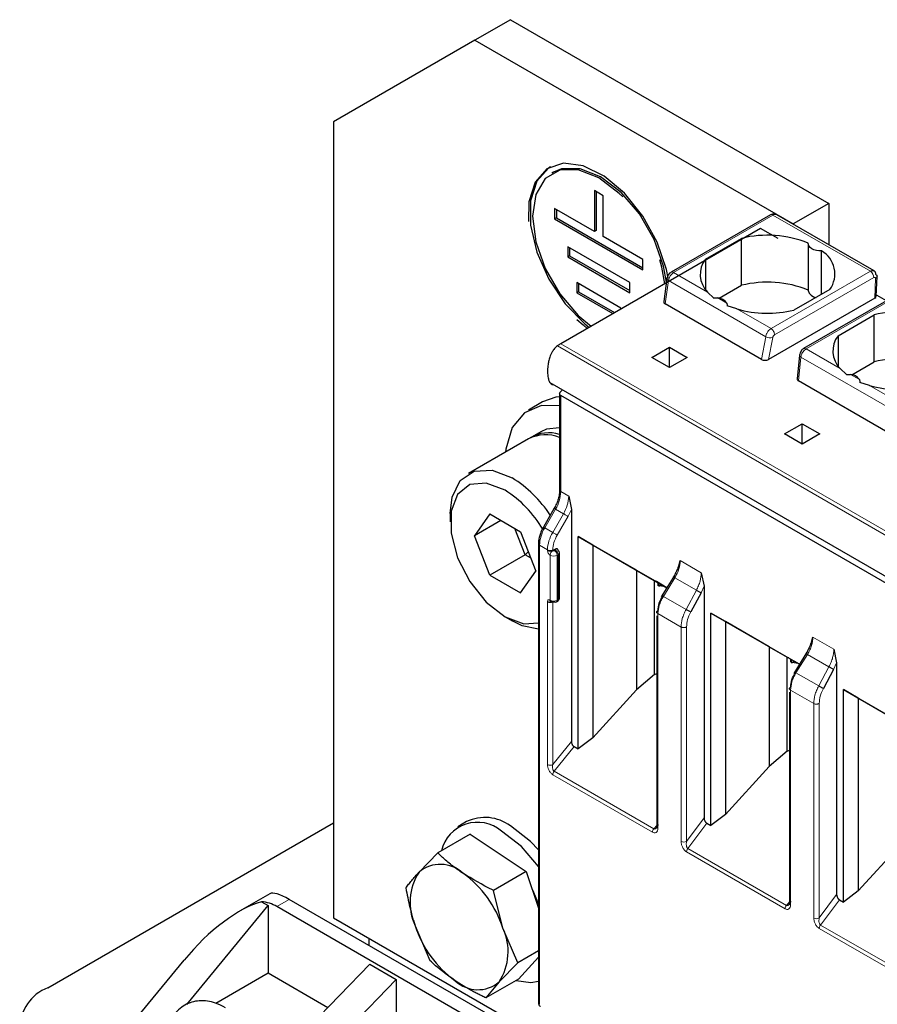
# Model space of a CAD drawing. Header units: millimetres. Extents: x 5 to 418, y 2 to 292.
# Tile 24 of 45: x 258 to 271, y 104 to 120. Entities that reach past the tile are written whole.
import ezdxf

# ---------------------------------------------------------------- set-up
doc = ezdxf.new("R2010")
doc.units = ezdxf.units.MM

msp = doc.modelspace()

# ---------------------------------------------------------------- linework, layer by layer
at = {"color": 7, "linetype": 'Continuous', "lineweight": 25}
for p, q in [((265.4037, 119.9097), (264.838, 119.5831)), ((265.4037, 119.9097), (270.4949, 116.9706)), ((264.838, 119.5831), (262.5753, 118.2765)), ((264.838, 119.5831), (269.9292, 116.6441)), ((262.5753, 118.2765), (262.5753, 105.5384)), ((266.0962, 117.4692), (266.068, 117.4529)), ((266.7472, 117.1745), (266.7472, 116.5213)), ((266.8886, 117.0929), (266.7472, 117.1745)), ((266.7755, 117.1582), (266.7755, 116.5376)), ((266.8886, 116.4396), (266.8886, 117.0929)), ((270.4949, 116.9706), (269.9292, 116.6441)), ((270.4949, 116.9706), (270.4949, 116.3093)), ((266.7472, 116.5213), (266.1108, 116.8887)), ((266.1108, 116.8887), (266.1108, 116.7254)), ((266.1391, 116.7417), (266.1108, 116.7254)), ((266.1391, 116.8723), (266.1391, 116.7417)), ((266.1391, 116.7417), (267.525, 115.9416)), ((269.5639, 116.787), (267.9746, 115.8695)), ((271.2223, 115.8893), (269.6639, 116.789)), ((266.1108, 116.7254), (267.525, 115.9089)), ((269.9292, 116.6441), (269.9292, 116.6358)), ((269.4059, 116.5707), (266.2098, 114.7256)), ((266.7755, 116.5376), (266.7472, 116.5213)), ((267.525, 116.0723), (266.8886, 116.4396)), ((269.6888, 116.4074), (269.4059, 116.5707)), ((267.3129, 115.7048), (266.3229, 116.2763)), ((266.3229, 116.2763), (266.3229, 116.113)), ((268.5235, 116.0777), (269.1004, 116.4107)), ((269.1004, 115.6595), (269.1004, 116.4107)), ((270.1676, 116.3258), (270.1676, 115.5746)), ((266.3512, 116.1293), (266.3229, 116.113)), ((266.3229, 116.113), (267.3129, 115.5415)), ((266.3512, 116.2599), (266.3512, 116.1293)), ((266.3512, 116.1293), (267.3129, 115.5741)), ((270.3822, 115.5179), (270.3822, 116.2107)), ((267.525, 115.9089), (267.525, 116.0723)), ((268.5235, 116.0777), (268.5235, 115.5943)), ((271.2536, 115.4836), (271.2685, 115.8024)), ((267.1715, 115.2965), (266.4643, 115.7047)), ((266.4643, 115.7047), (266.4643, 115.5414)), ((266.4926, 115.6884), (266.4926, 115.5577)), ((267.3129, 115.5415), (267.3129, 115.7048)), ((267.9075, 115.7683), (267.8556, 115.3986)), ((268.7437, 115.4536), (269.1004, 115.6595)), ((266.4926, 115.5577), (266.4643, 115.5414)), ((266.4643, 115.5414), (267.0436, 115.207)), ((266.4926, 115.5577), (267.0719, 115.2233)), ((268.6558, 115.4552), (268.5575, 115.5522)), ((270.5146, 115.5943), (269.9377, 115.2613)), ((271.6336, 115.535), (270.0938, 114.6461)), ((271.4168, 115.4098), (271.2302, 115.5176)), ((269.4195, 114.4729), (267.8786, 115.3624)), ((269.0274, 115.2809), (268.87, 115.3316)), ((271.2302, 115.4522), (269.5346, 114.4733)), ((267.1715, 115.2808), (267.1715, 115.2965)), ((270.6448, 114.8531), (271.2217, 115.1861)), ((271.2217, 114.4349), (271.2217, 115.1861)), ((270.6448, 114.8531), (270.6448, 114.3697)), ((267.6664, 114.5052), (267.9493, 114.6685)), ((267.9493, 114.6685), (268.2321, 114.5052)), ((267.9493, 114.3419), (267.9493, 114.6685)), ((270.0276, 114.5407), (269.9914, 114.1647)), ((267.9493, 114.3419), (267.6664, 114.5052)), ((268.2321, 114.5052), (267.9493, 114.3419)), ((270.865, 114.229), (271.2217, 114.4349)), ((270.7772, 114.2306), (270.6788, 114.3275)), ((266.0374, 114.1031), (272.4013, 110.4293)), ((271.5408, 113.2483), (270.0146, 114.1293)), ((271.1487, 114.0563), (270.9913, 114.107)), ((266.1922, 113.9372), (266.1922, 112.3823)), ((266.2098, 113.9607), (266.237, 113.9879)), ((265.918, 113.7933), (265.6917, 113.6627)), ((272.4889, 110.2691), (266.2098, 113.8939)), ((269.7877, 113.2806), (270.0706, 113.4439)), ((270.0706, 113.4439), (270.3534, 113.2806)), ((270.0706, 113.1173), (270.0706, 113.4439)), ((265.8917, 113.3163), (265.7503, 113.2346)), ((270.0706, 113.1173), (269.7877, 113.2806)), ((270.3534, 113.2806), (270.0706, 113.1173)), ((265.6937, 113.202), (264.732, 112.6468)), ((266.3371, 112.2843), (266.3795, 112.0743)), ((266.105, 112.0917), (265.9313, 111.7908)), ((266.1051, 112.0916), (266.105, 112.0917)), ((266.3795, 112.0743), (266.3795, 108.3603)), ((264.442, 112.0059), (264.442, 111.8752)), ((265.0739, 112.0004), (264.8289, 111.6519)), ((265.2533, 111.8968), (264.8289, 111.6519)), ((265.0739, 112.0004), (265.5638, 111.7176)), ((265.6396, 111.3471), (265.4762, 111.7681)), ((265.5638, 111.7176), (265.8087, 111.0862)), ((265.9314, 111.7907), (265.9313, 111.7908)), ((265.0739, 111.0205), (264.8289, 111.6519)), ((266.4892, 111.6398), (267.9066, 110.8216)), ((266.4892, 108.2403), (266.4892, 111.6398)), ((266.7246, 111.504), (266.4892, 111.6398)), ((265.6396, 111.3471), (265.6885, 111.3961)), ((265.8528, 111.5238), (265.8528, 104.1796)), ((266.1249, 111.4387), (266.0825, 111.4142)), ((267.4228, 111.1008), (266.7246, 111.504)), ((266.7246, 111.504), (266.7246, 108.4187)), ((265.6396, 111.3471), (265.0739, 111.0205)), ((265.7271, 111.2965), (265.6396, 111.3471)), ((266.1908, 110.6629), (266.1908, 111.3815)), ((268.093, 111.1507), (268.1212, 111.2542)), ((265.5638, 110.7377), (265.8087, 111.0862)), ((267.4228, 111.1008), (267.7097, 110.9351)), ((267.4228, 111.1008), (267.4228, 109.185)), ((265.0739, 111.0205), (265.5638, 110.7377)), ((267.7097, 110.9351), (267.7692, 110.9008)), ((267.7097, 109.4315), (267.7097, 110.9351)), ((267.7181, 110.9302), (267.7692, 110.9008)), ((267.9065, 110.8215), (267.7386, 110.9184)), ((267.9755, 110.9331), (267.8144, 110.6724)), ((268.0263, 111.0152), (267.9755, 110.9331)), ((268.4561, 111.061), (268.5008, 110.8453)), ((267.7692, 110.8519), (267.7692, 110.9008)), ((267.7725, 110.8988), (267.7725, 110.8538)), ((267.7759, 110.8483), (267.7873, 110.8492)), ((267.7873, 110.8492), (267.8229, 110.8698)), ((267.883, 110.835), (267.7873, 110.8492)), ((268.5008, 110.8453), (268.5008, 107.1371)), ((266.1408, 110.5947), (266.1549, 110.6028)), ((268.4528, 110.7389), (268.2882, 110.4327)), ((265.3187, 110.3566), (265.4318, 110.2913)), ((267.7465, 110.3734), (267.7465, 106.9973)), ((268.6106, 110.4152), (270.0279, 109.597)), ((268.6106, 107.0157), (268.6106, 110.4152)), ((268.8459, 110.2793), (268.6106, 110.4152)), ((269.5441, 109.8762), (268.8459, 110.2793)), ((268.8459, 110.2793), (268.8459, 107.1941)), ((270.2143, 109.926), (270.2426, 110.0296)), ((269.5441, 109.8762), (269.831, 109.7105)), ((269.5441, 109.8762), (269.5441, 107.9604)), ((270.5774, 109.8364), (270.6221, 109.6207)), ((269.831, 109.7105), (269.8905, 109.6761)), ((269.831, 108.2069), (269.831, 109.7105)), ((269.8395, 109.7056), (269.8905, 109.6761)), ((270.0278, 109.5969), (269.8599, 109.6938)), ((269.8905, 109.6273), (269.8905, 109.6761)), ((269.8938, 109.6742), (269.8938, 109.6292)), ((270.0968, 109.7084), (269.9357, 109.4478)), ((270.1477, 109.7906), (270.0968, 109.7084)), ((269.8973, 109.6237), (269.9086, 109.6246)), ((269.9086, 109.6246), (269.9442, 109.6452)), ((270.0043, 109.6104), (269.9086, 109.6246)), ((270.5742, 109.5142), (270.4095, 109.2081)), ((270.6221, 109.6207), (270.6221, 105.9125)), ((267.7097, 109.4315), (267.4228, 109.185)), ((267.7097, 109.4315), (267.7465, 109.4479)), ((266.7246, 108.4187), (267.4228, 109.185)), ((270.7319, 109.1906), (272.1572, 108.3678)), ((270.7319, 105.7911), (270.7319, 109.1906)), ((270.9672, 109.0547), (270.7319, 109.1906)), ((269.8678, 109.1488), (269.8678, 105.7727)), ((271.6654, 108.6515), (270.9672, 109.0547)), ((270.9672, 109.0547), (270.9672, 105.9695)), ((266.7246, 108.4187), (266.4892, 108.2403)), ((266.4219, 108.2792), (266.4892, 108.2403)), ((269.831, 108.2069), (269.5441, 107.9604)), ((269.831, 108.2069), (269.8678, 108.2233)), ((268.8459, 107.1941), (269.5441, 107.9604)), ((268.8459, 107.1941), (268.6106, 107.0157)), ((258.0073, 104.4197), (262.5753, 107.0567)), ((264.7037, 107.0778), (264.5623, 106.9961)), ((268.5444, 107.0539), (268.6106, 107.0157)), ((264.7632, 106.8776), (264.2413, 106.5764)), ((264.7632, 106.8776), (265.6585, 106.2785)), ((270.9672, 105.9695), (271.6654, 106.7358)), ((263.9428, 106.271), (264.2413, 106.5764)), ((265.6585, 106.2785), (265.1366, 105.9772)), ((265.6585, 106.2785), (265.8528, 105.6949)), ((261.5574, 105.9233), (261.0735, 105.644)), ((265.2858, 105.3722), (265.1366, 105.9772)), ((270.9672, 105.9695), (270.7319, 105.7911)), ((260.2291, 104.1516), (261.5287, 105.7343)), ((261.4236, 105.795), (261.5287, 105.7343)), ((261.5287, 105.7343), (261.5287, 104.6564)), ((268.7587, 101.6258), (261.6702, 105.718)), ((268.7065, 101.8846), (261.8682, 105.8322)), ((270.6657, 105.8293), (270.7319, 105.7911)), ((262.5753, 105.5384), (268.6804, 102.014)), ((263.8811, 105.4113), (264.1178, 104.8569)), ((265.5225, 104.8179), (265.2858, 105.3722)), ((263.1409, 105.2119), (263.1409, 105.0975)), ((265.8528, 105.0085), (265.5225, 104.8179)), ((259.4216, 103.9298), (260.1865, 104.8614)), ((263.1551, 104.7954), (261.8937, 103.4983)), ((263.1551, 104.7954), (263.5794, 104.5505)), ((265.5225, 104.8179), (265.2241, 104.5125)), ((265.535, 104.559), (265.8528, 104.9084)), ((260.6917, 104.1732), (261.5287, 104.6564)), ((261.5287, 104.6564), (262.4838, 104.1051)), ((263.5794, 104.5505), (262.3179, 103.2534)), ((263.5794, 104.5505), (263.5794, 103.4726)), ((265.535, 104.559), (265.0131, 104.2578)), ((265.2241, 104.5125), (265.0131, 104.2578))]:
    msp.add_line(p, q, dxfattribs=at)
at = {"color": 7, "linetype": 'Continuous', "lineweight": 18}
for p, q in [((269.6039, 116.783), (268.0146, 115.8655)), ((269.6039, 116.783), (271.1616, 115.8838)), ((268.5575, 115.5522), (268.0146, 115.8655)), ((271.1616, 115.8838), (269.5723, 114.9663)), ((267.8786, 115.3624), (267.931, 115.7363)), ((269.4875, 114.8378), (267.931, 115.7363)), ((271.2181, 115.7824), (269.6288, 114.8649)), ((271.2302, 115.4522), (271.2449, 115.7669)), ((270.1338, 114.6421), (271.7231, 115.5596)), ((268.8641, 115.3751), (268.7207, 115.4579)), ((269.5723, 114.9663), (269.0274, 115.2809)), ((266.2098, 114.7256), (272.5737, 111.0518)), ((269.4195, 114.4729), (269.4875, 114.8378)), ((269.5346, 114.4733), (269.5997, 114.8226)), ((272.5198, 111.0163), (266.1558, 114.6902)), ((270.6788, 114.3275), (270.1338, 114.6421)), ((270.0146, 114.1293), (270.0515, 114.5122)), ((271.6088, 113.6132), (270.0515, 114.5122)), ((270.9854, 114.1505), (270.842, 114.2333)), ((271.6936, 113.7417), (271.1487, 114.0563)), ((266.2098, 112.3578), (266.2098, 113.8939)), ((266.2098, 112.3578), (266.3371, 112.2843)), ((265.9532, 111.7781), (266.1269, 112.079)), ((266.2542, 112.0055), (266.1269, 112.079)), ((266.3267, 111.9637), (266.3795, 112.0743)), ((266.0805, 111.7046), (266.2542, 112.0055)), ((266.1529, 111.6628), (266.3267, 111.9637)), ((266.0805, 111.7046), (265.9532, 111.7781)), ((265.8704, 104.1551), (265.8704, 111.4993)), ((265.9977, 111.4259), (265.8704, 111.4993)), ((265.9977, 111.4142), (265.9977, 111.4259)), ((266.0825, 111.4142), (266.0825, 111.4259)), ((266.1249, 111.4223), (266.1108, 111.4142)), ((266.0401, 110.6221), (266.0401, 111.3407)), ((266.1674, 111.3488), (266.1532, 111.3407)), ((266.1532, 110.6221), (266.1532, 111.3407)), ((266.1674, 110.6303), (266.1674, 111.3488)), ((268.1212, 111.2542), (268.4561, 111.061)), ((267.8506, 110.6828), (268.0334, 110.9784)), ((268.3783, 110.7794), (268.0334, 110.9784)), ((268.3783, 110.7794), (268.2136, 110.4732)), ((268.5008, 110.8453), (268.4528, 110.7389)), ((265.9977, 107.9908), (265.9977, 110.5976)), ((266.0825, 107.9908), (266.0825, 110.5976)), ((266.1532, 110.6221), (266.1674, 110.6303)), ((268.2136, 110.4732), (267.8506, 110.6828)), ((267.7641, 110.4061), (267.7641, 106.9741)), ((268.1345, 110.1923), (267.7641, 110.4061)), ((268.1345, 106.7602), (268.1345, 110.1923)), ((268.2215, 106.7615), (268.2215, 110.1936)), ((270.2426, 110.0296), (270.5774, 109.8364)), ((269.9719, 109.4582), (270.1547, 109.7538)), ((270.4996, 109.5548), (270.1547, 109.7538)), ((270.4996, 109.5548), (270.335, 109.2486)), ((270.6221, 109.6207), (270.5742, 109.5142)), ((270.335, 109.2486), (269.9719, 109.4582)), ((269.8854, 109.1815), (269.8854, 105.7494)), ((270.2558, 108.9677), (269.8854, 109.1815)), ((270.2558, 105.5356), (270.2558, 108.9677)), ((270.3428, 105.5369), (270.3428, 108.969)), ((266.0825, 107.9908), (266.3795, 108.3603)), ((266.4219, 108.2792), (266.1037, 107.8834)), ((267.6769, 106.9083), (266.0825, 107.8287)), ((267.6981, 106.963), (266.1037, 107.8834)), ((268.2215, 106.7615), (268.5008, 107.1371)), ((267.7465, 107.0188), (267.6981, 106.963)), ((268.2429, 106.6484), (268.5444, 107.0539)), ((269.7982, 105.6837), (268.2217, 106.5938)), ((269.8194, 105.7383), (268.2429, 106.6484)), ((270.3428, 105.5369), (270.6221, 105.9125)), ((261.8682, 105.8322), (261.6702, 105.718)), ((269.8678, 105.7942), (269.8194, 105.7383)), ((270.3642, 105.4238), (270.6657, 105.8293)), ((271.9586, 104.5034), (270.3642, 105.4238)), ((271.9374, 104.4488), (270.343, 105.3692))]:
    msp.add_line(p, q, dxfattribs=at)
at = {"color": 7, "linetype": 'Continuous', "lineweight": 25, "flags": 128}
for points in [[(267.9264, 115.775), (267.899, 115.9148), (267.7527, 116.3502), (267.5233, 116.7681), (267.2312, 117.1314), (266.9024, 117.4078), (266.5661, 117.5729), (266.2522, 117.6118), (265.9885, 117.5212), (265.7986, 117.3091), (265.6992, 116.9944), (265.6917, 116.6794)], [(266.0462, 117.5558), (266.0168, 117.5376), (265.8269, 117.3255), (265.7274, 117.0107), (265.7274, 116.6213), (265.8269, 116.1918), (266.0168, 115.7603), (266.2805, 115.3653), (266.5944, 115.0418), (266.6626, 114.987)], [(267.2003, 117.0756), (267.1457, 117.1295), (266.8179, 117.3787), (266.4901, 117.5079), (266.1945, 117.5046), (265.9598, 117.3691), (265.8092, 117.1147), (265.7572, 116.7661), (265.8092, 116.3577), (265.9598, 115.9293), (266.1945, 115.5229), (266.4901, 115.1782), (266.6969, 115.0068)], [(267.8992, 115.709), (267.8549, 115.9663), (267.7043, 116.3947), (267.4696, 116.8012), (267.1739, 117.1458), (266.8462, 117.395), (266.5184, 117.5242), (266.2227, 117.521), (266.0962, 117.4692)], [(270.3822, 116.2107), (270.3394, 116.2115), (270.2979, 116.2176), (270.2595, 116.2287), (270.2262, 116.2442), (270.1993, 116.2635), (270.1801, 116.2856), (270.1696, 116.3096), (270.1681, 116.3343)], [(267.8717, 115.685), (267.8266, 115.95), (267.7946, 116.0678)], [(266.4673, 115.114), (266.5661, 115.0255), (266.6343, 114.9707)], [(266.1922, 113.8756), (266.1298, 113.8681), (265.918, 113.7933)], [(266.1922, 113.7299), (265.9035, 113.7375), (265.6297, 113.6216), (265.4339, 113.3828), (265.3318, 113.0403), (265.326, 112.9897)], [(266.1922, 113.3804), (265.9836, 113.3569), (265.8917, 113.3163)], [(264.442, 112.0059), (264.4723, 112.269), (264.6032, 112.538), (264.8239, 112.6875), (265.1105, 112.7011), (265.432, 112.5775)], [(265.3188, 112.3816), (265.0189, 112.4936), (264.7552, 112.47), (264.5595, 112.3137), (264.4553, 112.0434), (264.4553, 111.6917), (264.5595, 111.3012), (264.7552, 110.9188), (265.0189, 110.5907), (265.3188, 110.3565), (265.6187, 110.2445), (265.8528, 110.2577)], [(265.8528, 110.1567), (265.5949, 110.2127), (265.4318, 110.2913)], [(265.8528, 106.6248), (265.7251, 106.761), (265.4037, 107.0085)], [(265.8528, 106.3602), (265.5837, 106.6793), (265.2623, 106.9268)], [(265.7499, 105.9993), (265.7573, 105.9852), (265.8528, 105.7579)], [(265.4976, 104.5374), (265.7334, 104.5063), (265.8528, 104.5253)]]:
    msp.add_lwpolyline(points, dxfattribs=at)
at = {"color": 7, "linetype": 'Continuous', "lineweight": 18, "flags": 128}
for points in [[(267.931, 115.7363), (267.9211, 115.7431), (267.9136, 115.7504), (267.909, 115.758), (267.9073, 115.7655), (267.9075, 115.7683)], [(270.0515, 114.5122), (270.0414, 114.5183), (270.0338, 114.525), (270.0292, 114.532), (270.0275, 114.539), (270.0276, 114.5407)], [(266.1269, 112.079), (266.1192, 112.0835), (266.113, 112.0871), (266.1084, 112.0897), (266.1057, 112.0913), (266.1051, 112.0916)], [(266.3267, 111.9637), (266.32, 111.9676), (266.3119, 111.9722), (266.3028, 111.9775), (266.293, 111.9831), (266.2829, 111.989), (266.2727, 111.9948), (266.2631, 112.0004), (266.2542, 112.0055)], [(265.9532, 111.7781), (265.9455, 111.7826), (265.9393, 111.7862), (265.9347, 111.7888), (265.932, 111.7904), (265.9314, 111.7907)], [(266.1529, 111.6628), (266.1463, 111.6667), (266.1382, 111.6713), (266.1291, 111.6766), (266.1193, 111.6822), (266.1091, 111.6881), (266.099, 111.6939), (266.0894, 111.6995), (266.0805, 111.7046)]]:
    msp.add_lwpolyline(points, dxfattribs=at)
at = {"color": 7, "linetype": 'Continuous', "lineweight": 18}
for centre, radius, start, end in [((269.5805, 116.7503), 0.0402, 54.38242, 114.30712), ((269.6391, 116.734), 0.0604, 65.69291, 125.61755), ((268.1166, 115.708), 0.1877, 122.90677, 171.3096), ((267.9912, 115.8328), 0.0402, 54.38345, 114.29536), ((271.0962, 115.7809), 0.1219, 0.70805, 57.55955), ((269.5606, 114.9555), 0.1385, 238.15457, 286.40197), ((270.1104, 114.6097), 0.04, 54.19497, 114.53671), ((265.633, 112.3775), 0.5771, 328.85627, 358.0435), ((266.2222, 112.3853), 0.0302, 185.6948, 245.62534), ((265.7603, 112.304), 0.5771, 328.85627, 358.0435), ((266.4472, 111.4796), 0.5771, 148.85627, 178.0435), ((266.5744, 111.4062), 0.5771, 148.85627, 178.0435), ((265.8815, 111.5258), 0.0287, 183.86413, 247.28041), ((266.0401, 111.5077), 0.0922, 242.60967, 297.39033), ((266.0401, 111.4961), 0.0922, 242.60967, 297.39033), ((266.1322, 111.3365), 0.0922, 122.60548, 177.39452), ((266.0611, 111.3365), 0.0922, 2.60548, 57.39452), ((266.0752, 111.3447), 0.0922, 2.60548, 57.39452), ((266.0967, 111.4499), 0.123, 242.60967, 297.39033), ((266.1508, 111.3855), 0.0402, 294.37466, 354.3052), ((266.0967, 110.7313), 0.123, 242.60967, 297.39033), ((266.1232, 110.6192), 0.0302, 305.69804, 5.62038), ((266.1373, 110.6273), 0.0302, 305.69804, 5.62038), ((266.1508, 110.6669), 0.0402, 294.37466, 354.3052), ((266.0401, 108.0727), 0.0922, 242.60967, 297.39033), ((266.1745, 107.8244), 0.0921, 140.22722, 177.36069), ((267.7689, 106.904), 0.0921, 140.22793, 177.36071), ((268.1768, 106.8413), 0.0914, 242.44456, 299.28757), ((269.8902, 105.6794), 0.0921, 140.22793, 177.36071), ((270.2981, 105.6166), 0.0914, 242.44456, 299.28757), ((265.8828, 104.1826), 0.0302, 185.6948, 245.62534)]:
    msp.add_arc(centre, radius, start, end, dxfattribs=at)
at = {"color": 7, "linetype": 'Continuous', "lineweight": 25}
for centre, radius, start, end in [((269.5155, 114.7126), 1.7481, 68.0778, 103.73614), ((270.1676, 115.8422), 0.4265, 324.4624, 59.77495), ((268.8397, 115.8343), 0.399, 142.40742, 224.98875), ((269.5155, 113.9614), 1.7481, 68.0778, 103.73614), ((270.3018, 115.6045), 0.1375, 192.53364, 266.9131), ((268.7112, 115.2758), 0.1824, 33.00765, 86.99773), ((269.5201, 117.0128), 1.8007, 254.1203, 283.4118), ((271.6368, 113.488), 1.7481, 68.0778, 103.73614), ((270.961, 114.6096), 0.399, 142.40742, 224.98875), ((266.5019, 114.2218), 0.5824, 120.10178, 126.45929), ((271.6368, 112.7368), 1.7481, 68.0778, 103.73614), ((270.8325, 114.0512), 0.1824, 33.00765, 86.99773), ((271.6414, 115.7882), 1.8007, 254.1203, 283.4118), ((266.0214, 112.7228), 0.5778, 72.80389, 121.14108), ((265.9683, 112.6648), 0.6033, 68.2173, 117.07822), ((264.3577, 110.8659), 2.0208, 33.54393, 57.88623), ((264.3371, 110.8319), 1.8345, 30.29143, 57.64571), ((266.1508, 111.3775), 0.0402, 5.6948, 65.62534), ((266.0967, 110.6249), 0.0307, 242.60967, 297.39033), ((266.1284, 110.6222), 0.0302, 234.38183, 294.31395), ((264.9971, 106.4717), 0.6733, 52.85721, 115.83233), ((264.8786, 106.4734), 0.594, 49.76745, 166.63437), ((264.283, 105.8664), 0.5286, 46.75457, 130.05883), ((264.695, 105.7849), 0.8955, 147.12548, 204.65793), ((263.6229, 104.8336), 1.748, 17.94628, 54.20685), ((261.3962, 105.2741), 0.5216, 58.31429, 86.99155), ((265.544, 105.9499), 1.748, 197.94628, 234.20685), ((264.4719, 104.9986), 0.8955, 327.12548, 24.65793), ((264.8839, 104.9171), 0.5286, 226.75457, 310.05883), ((258.2552, 103.7666), 0.6986, 110.78342, 249.21658)]:
    msp.add_arc(centre, radius, start, end, dxfattribs=at)
for centre, major_axis, ratio, start_param, end_param in [((271.1736, 115.4849), (0.0801, -0.0001), 0.5772866, 5.4991583, 6.2569738), ((267.936, 115.3956), (0.0806, 0.0011), 0.5771525, 3.0530223, 3.9116887), ((269.4774, 114.5057), (0.081, 0.001), 0.5719558, 3.9087639, 5.4886484), ((270.0715, 114.1628), (0.0803, 0.001), 0.582443, 3.0783559, 3.9173457), ((262.1728, 105.3549), (0.6282, -0.5581), 0.2415771, 2.276173, 3.0614899), ((260.7522, 104.5348), (1.0613, 1.2125), 0.398878, 0.5298398, 1.6496093)]:
    msp.add_ellipse(centre, major_axis=major_axis, ratio=ratio, start_param=start_param, end_param=end_param, dxfattribs=at)
for points, knots in [([(269.6637, 116.7886), (269.6631, 116.7891), (269.6534, 116.7972), (269.6291, 116.802), (269.5948, 116.8016), (269.5745, 116.792), (269.5639, 116.787)], [0, 0, 0, 0, 0.0217639, 0.3620202, 0.6655137, 1, 1, 1, 1]), ([(267.9746, 115.8695), (267.9667, 115.8641), (267.9505, 115.853), (267.9294, 115.8265), (267.9136, 115.7967), (267.9095, 115.7775), (267.9075, 115.7683)], [0, 0, 0, 0, 0.2464303, 0.5057059, 0.7619928, 1, 1, 1, 1]), ([(271.1616, 115.8838), (271.1704, 115.888), (271.1895, 115.897), (271.2116, 115.8955), (271.2272, 115.8869), (271.237, 115.875), (271.2439, 115.8581), (271.2446, 115.8433), (271.245, 115.8356)], [0, 0, 0, 0, 0.1981077, 0.430327, 0.5598424, 0.6979637, 0.8446851, 1, 1, 1, 1]), ([(268.6558, 115.4552), (268.6657, 115.4572), (268.6873, 115.4615), (268.709, 115.4592), (268.7207, 115.4579)], [0, 0, 0, 0, 0.45792843, 1, 1, 1, 1]), ([(268.8641, 115.3751), (268.8666, 115.3682), (268.8711, 115.3554), (268.8703, 115.3391), (268.87, 115.3316)], [0, 0, 0, 0, 0.5420716, 1, 1, 1, 1]), ([(266.1558, 114.6902), (266.1403, 114.6769), (266.1093, 114.6503), (266.0663, 114.5867), (266.0347, 114.5152), (266.015, 114.4409), (266.0016, 114.3607), (265.9969, 114.271), (266.0041, 114.1867), (266.023, 114.1204), (266.0518, 114.084), (266.0778, 114.0687), (266.092, 114.0712), (266.0924, 114.0713)], [0, 0, 0, 0, 0.0786697, 0.1572124, 0.2647473, 0.353241, 0.4439769, 0.583523, 0.7272114, 0.8260004, 0.9254108, 0.997715, 1, 1, 1, 1]), ([(270.0938, 114.6461), (270.0865, 114.6412), (270.0711, 114.6308), (270.0511, 114.607), (270.034, 114.5759), (270.0298, 114.5529), (270.0276, 114.5407)], [0, 0, 0, 0, 0.212721, 0.4476351, 0.7083923, 1, 1, 1, 1]), ([(270.7772, 114.2306), (270.787, 114.2326), (270.8086, 114.2369), (270.8303, 114.2346), (270.842, 114.2333)], [0, 0, 0, 0, 0.4579284, 1, 1, 1, 1]), ([(270.9854, 114.1505), (270.9879, 114.1436), (270.9925, 114.1308), (270.9917, 114.1144), (270.9913, 114.107)], [0, 0, 0, 0, 0.5420716, 1, 1, 1, 1]), ([(266.2098, 113.8939), (266.2072, 113.8956), (266.202, 113.8991), (266.1965, 113.9063), (266.1929, 113.9146), (266.1916, 113.9259), (266.1942, 113.9383), (266.2008, 113.9507), (266.2066, 113.9573), (266.2098, 113.9607)], [0, 0, 0, 0, 0.11811596, 0.23984082, 0.36570747, 0.496198, 0.70721249, 0.8434553, 1, 1, 1, 1]), ([(266.1922, 112.3824), (266.1911, 112.3596), (266.1889, 112.3141), (266.1712, 112.2399), (266.1442, 112.1645), (266.1182, 112.1159), (266.1051, 112.0916)], [0, 0, 0, 0, 0.2490753, 0.4987582, 0.7490621, 1, 1, 1, 1]), ([(265.9314, 111.7907), (265.9197, 111.7688), (265.8963, 111.7249), (265.8719, 111.656), (265.8558, 111.5876), (265.8538, 111.5451), (265.8528, 111.5239)], [0, 0, 0, 0, 0.2489648, 0.4986294, 0.7489794, 1, 1, 1, 1]), ([(266.1674, 111.4142), (266.1668, 111.4203), (266.1656, 111.4325), (266.1556, 111.4427), (266.1417, 111.4464), (266.1305, 111.4413), (266.1249, 111.4387)], [0, 0, 0, 0, 0.2491269, 0.4998627, 0.7491349, 1, 1, 1, 1]), ([(268.0836, 111.1527), (268.0825, 111.148), (268.0758, 111.1192), (268.0529, 111.0642), (268.0259, 111.0166), (268.0124, 110.9927)], [0, 0, 0, 0, 0.0885284, 0.5428801, 1, 1, 1, 1]), ([(267.7386, 110.9184), (267.7352, 110.9204), (267.7286, 110.9242), (267.7218, 110.9281), (267.718, 110.9303), (267.7181, 110.9303), (267.7181, 110.9302)], [0, 0, 0, 0, 0.2585769, 0.4994275, 0.7405801, 1, 1, 1, 1]), ([(266.0825, 110.5976), (266.0798, 110.5963), (266.0743, 110.5936), (266.0655, 110.5921), (266.0574, 110.5925), (266.0542, 110.5939), (266.0525, 110.5947)], [0, 0, 0, 0, 0.231551, 0.4771269, 0.7340944, 1, 1, 1, 1]), ([(266.1549, 110.6028), (266.1597, 110.606), (266.1696, 110.6127), (266.1812, 110.6275), (266.1893, 110.6446), (266.1903, 110.6568), (266.1908, 110.6629)], [0, 0, 0, 0, 0.2304036, 0.4782358, 0.7374616, 1, 1, 1, 1]), ([(267.7663, 110.4564), (267.7698, 110.495), (267.7768, 110.5721), (267.8192, 110.6515), (267.8404, 110.6912)], [0, 0, 0, 0, 0.5004549, 1, 1, 1, 1]), ([(270.2049, 109.9281), (270.2038, 109.9234), (270.1971, 109.8946), (270.1742, 109.8396), (270.1472, 109.792), (270.1337, 109.7681)], [0, 0, 0, 0, 0.0885284, 0.5428801, 1, 1, 1, 1]), ([(269.8599, 109.6938), (269.8565, 109.6958), (269.8499, 109.6996), (269.8431, 109.7035), (269.8393, 109.7057), (269.8394, 109.7056), (269.8395, 109.7056)], [0, 0, 0, 0, 0.2585769, 0.4994275, 0.7405801, 1, 1, 1, 1]), ([(269.8877, 109.2318), (269.8911, 109.2704), (269.8981, 109.3475), (269.9406, 109.4269), (269.9618, 109.4666)], [0, 0, 0, 0, 0.5004549, 1, 1, 1, 1]), ([(266.3795, 108.3603), (266.38, 108.3529), (266.3811, 108.3381), (266.3891, 108.3179), (266.3974, 108.303), (266.4048, 108.2931), (266.4131, 108.2849), (266.4189, 108.2811), (266.4219, 108.2792)], [0, 0, 0, 0, 0.2549728, 0.5077881, 0.6363019, 0.7568034, 0.8757908, 1, 1, 1, 1]), ([(268.5008, 107.1371), (268.5014, 107.1296), (268.5025, 107.1144), (268.5107, 107.0937), (268.5193, 107.0784), (268.5269, 107.0682), (268.5354, 107.0597), (268.5414, 107.0559), (268.5444, 107.0539)], [0, 0, 0, 0, 0.253897, 0.5076425, 0.636782, 0.7575394, 0.876362, 1, 1, 1, 1]), ([(267.7663, 107.0243), (267.7617, 107.0111), (267.7543, 106.99), (267.7377, 106.9713), (267.7257, 106.9632), (267.716, 106.96), (267.7067, 106.9596), (267.7009, 106.9619), (267.6981, 106.963)], [0, 0, 0, 0, 0.3663059, 0.5882697, 0.7084095, 0.8155914, 0.9118546, 1, 1, 1, 1]), ([(264.6452, 106.2515), (264.6173, 106.2706), (264.5615, 106.3087), (264.482, 106.3684), (264.4055, 106.4297), (264.3407, 106.4853), (264.2862, 106.5343), (264.2563, 106.5623), (264.2413, 106.5764)], [0, 0, 0, 0, 0.1878644, 0.3760153, 0.5649477, 0.7541009, 0.8770306, 1, 1, 1, 1]), ([(263.7319, 106.0163), (263.7391, 106.0259), (263.7608, 106.0548), (263.8, 106.105), (263.8523, 106.1684), (263.9006, 106.2242), (263.9322, 106.2593), (263.9428, 106.271)], [0, 0, 0, 0, 0.12443525, 0.373609, 0.6235455, 0.8743097, 1, 1, 1, 1]), ([(265.1366, 105.9772), (265.1312, 105.9798), (264.9569, 106.063), (264.7986, 106.1587), (264.6452, 106.2515)], [0, 0, 0, 0, 0.0310695, 1, 1, 1, 1]), ([(263.7319, 106.0163), (263.7414, 105.9648), (263.7605, 105.8619), (263.7948, 105.7094), (263.8278, 105.5839), (263.8571, 105.4848), (263.8731, 105.4358), (263.8811, 105.4113)], [0, 0, 0, 0, 0.2491647, 0.4987808, 0.7489967, 0.8743105, 1, 1, 1, 1]), ([(270.6221, 105.9125), (270.6227, 105.9049), (270.6238, 105.8898), (270.6321, 105.8691), (270.6406, 105.8537), (270.6482, 105.8436), (270.6567, 105.8351), (270.6627, 105.8313), (270.6657, 105.8293)], [0, 0, 0, 0, 0.253897, 0.5076425, 0.636782, 0.7575394, 0.876362, 1, 1, 1, 1]), ([(269.8877, 105.7997), (269.883, 105.7865), (269.8756, 105.7654), (269.8591, 105.7467), (269.847, 105.7386), (269.8373, 105.7354), (269.828, 105.735), (269.8222, 105.7373), (269.8194, 105.7383)], [0, 0, 0, 0, 0.3663059, 0.58826968, 0.70840954, 0.81559137, 0.91185461, 1, 1, 1, 1]), ([(264.5217, 104.5321), (264.4134, 104.6107), (264.2697, 104.7149), (264.1478, 104.8289), (264.1178, 104.8569)], [0, 0, 0, 0, 0.75395418, 1, 1, 1, 1]), ([(265.0131, 104.2578), (265.0077, 104.2603), (264.9813, 104.273), (264.9341, 104.296), (264.8723, 104.3273), (264.8112, 104.3592), (264.7511, 104.392), (264.6919, 104.4257), (264.6339, 104.4602), (264.5769, 104.4956), (264.5401, 104.5199), (264.5217, 104.5321)], [0, 0, 0, 0, 0.03103037, 0.15159925, 0.27220504, 0.39293959, 0.51372592, 0.63511506, 0.75657189, 0.8782467, 1, 1, 1, 1]), ([(260.8496, 104.1011), (260.7966, 104.128), (260.6604, 104.1971), (260.4332, 104.2288), (260.186, 104.1585), (260.0049, 103.9845), (259.9157, 103.7709), (259.9068, 103.6197), (259.903, 103.5544)], [0, 0, 0, 0, 0.1240245, 0.3182472, 0.4966934, 0.6841912, 0.8636217, 1, 1, 1, 1]), ([(265.8528, 104.1796), (265.8532, 104.1739), (265.8541, 104.162), (265.8611, 104.1446), (265.8718, 104.129), (265.8819, 104.122), (265.8869, 104.1185)], [0, 0, 0, 0, 0.2304008, 0.4782323, 0.7374591, 1, 1, 1, 1])]:
    msp.add_open_spline(points, degree=3, knots=knots, dxfattribs=at)
for points in [[(271.245, 115.8356), (271.2515, 115.8304), (271.2646, 115.82), (271.2702, 115.8005), (271.2646, 115.7814), (271.2515, 115.7718), (271.2449, 115.767)], [(268.0233, 110.9868), (268.0213, 110.988), (268.0174, 110.9902), (268.0138, 110.9921), (268.0121, 110.9929), (268.0125, 110.9923), (268.015, 110.9905), (268.0194, 110.9875), (268.0255, 110.9835), (268.0308, 110.9801), (268.0334, 110.9784)], [(265.9977, 110.5976), (266.0039, 110.5948), (266.0162, 110.5891), (266.0401, 110.5867), (266.0639, 110.5891), (266.0763, 110.5948), (266.0825, 110.5976)], [(266.0825, 110.5976), (266.0769, 110.5952), (266.0658, 110.5902), (266.0518, 110.5934), (266.042, 110.604), (266.0407, 110.6161), (266.0401, 110.6221)], [(267.8506, 110.6828), (267.8479, 110.6845), (267.8426, 110.6879), (267.8365, 110.6919), (267.8321, 110.6949), (267.8297, 110.6967), (267.8293, 110.6972), (267.831, 110.6965), (267.8346, 110.6946), (267.8385, 110.6923), (267.8404, 110.6912)], [(267.7641, 110.4061), (267.7614, 110.4079), (267.756, 110.4114), (267.7504, 110.4177), (267.747, 110.4245), (267.7461, 110.4315), (267.7476, 110.4386), (267.7516, 110.4452), (267.7578, 110.4514), (267.7635, 110.4547), (267.7663, 110.4564)], [(270.1446, 109.7622), (270.1426, 109.7634), (270.1387, 109.7656), (270.1352, 109.7675), (270.1335, 109.7683), (270.1339, 109.7677), (270.1363, 109.7659), (270.1407, 109.7629), (270.1468, 109.7589), (270.1521, 109.7555), (270.1547, 109.7538)], [(269.9719, 109.4582), (269.9693, 109.4599), (269.964, 109.4633), (269.9579, 109.4673), (269.9535, 109.4703), (269.951, 109.4721), (269.9506, 109.4726), (269.9523, 109.4719), (269.9559, 109.47), (269.9598, 109.4677), (269.9618, 109.4666)], [(269.8854, 109.1815), (269.8827, 109.1833), (269.8773, 109.1868), (269.8717, 109.1931), (269.8683, 109.1999), (269.8674, 109.2069), (269.869, 109.2139), (269.873, 109.2206), (269.8791, 109.2267), (269.8848, 109.2301), (269.8877, 109.2318)], [(267.7641, 106.9741), (267.7614, 106.9758), (267.756, 106.9793), (267.7504, 106.9856), (267.747, 106.9924), (267.7461, 106.9995), (267.7476, 107.0065), (267.7516, 107.0131), (267.7578, 107.0193), (267.7635, 107.0226), (267.7663, 107.0243)], [(269.8854, 105.7494), (269.8827, 105.7512), (269.8773, 105.7547), (269.8717, 105.761), (269.8683, 105.7678), (269.8674, 105.7748), (269.869, 105.7819), (269.873, 105.7885), (269.8791, 105.7947), (269.8848, 105.798), (269.8877, 105.7997)]]:
    msp.add_open_spline(points, degree=3, dxfattribs=at)
at = {"color": 7, "linetype": 'Continuous', "lineweight": 18}
for points, knots in [([(271.2449, 115.7669), (271.2449, 115.7692), (271.2449, 115.7737), (271.2432, 115.7791), (271.2403, 115.7831), (271.2354, 115.7862), (271.2281, 115.7872), (271.2214, 115.784), (271.2181, 115.7824)], [0, 0, 0, 0, 0.1406725, 0.2752348, 0.4105381, 0.5533269, 0.7752917, 1, 1, 1, 1]), ([(269.4875, 114.8378), (269.489, 114.845), (269.4918, 114.8592), (269.5023, 114.8872), (269.5203, 114.9188), (269.5461, 114.9486), (269.5639, 114.9606), (269.5723, 114.9663)], [0, 0, 0, 0, 0.1472058, 0.2881607, 0.5502057, 0.7875079, 1, 1, 1, 1]), ([(269.6288, 114.8649), (269.6252, 114.8624), (269.6179, 114.8574), (269.609, 114.8457), (269.6025, 114.8337), (269.6006, 114.8263), (269.5997, 114.8226)], [0, 0, 0, 0, 0.2725398, 0.5480795, 0.7726163, 1, 1, 1, 1]), ([(270.0515, 114.5122), (270.0527, 114.5196), (270.0552, 114.5341), (270.0652, 114.5626), (270.0826, 114.5945), (270.1079, 114.6245), (270.1255, 114.6365), (270.1338, 114.6421)], [0, 0, 0, 0, 0.147993, 0.2895103, 0.5519987, 0.7888528, 1, 1, 1, 1]), ([(266.0401, 111.3407), (266.0345, 111.3446), (266.0233, 111.3524), (266.0095, 111.3719), (265.9993, 111.3938), (265.9982, 111.4074), (265.9977, 111.4142)], [0, 0, 0, 0, 0.2491266, 0.4998627, 0.7491353, 1, 1, 1, 1]), ([(266.1108, 111.4142), (266.1087, 111.4132), (266.1046, 111.4113), (266.0979, 111.4107), (266.0928, 111.4109), (266.0877, 111.4117), (266.0846, 111.4132), (266.0825, 111.4142)], [0, 0, 0, 0, 0.2491731, 0.4989908, 0.624116, 0.7460587, 1, 1, 1, 1]), ([(266.1249, 111.4387), (266.1266, 111.4375), (266.1299, 111.4351), (266.131, 111.4312), (266.1306, 111.4283), (266.1291, 111.4253), (266.1266, 111.4235), (266.1249, 111.4223)], [0, 0, 0, 0, 0.2491731, 0.4989908, 0.624116, 0.7460587, 1, 1, 1, 1]), ([(268.0334, 110.9784), (268.0469, 111.002), (268.0736, 111.0485), (268.1106, 111.1439), (268.117, 111.2105), (268.1212, 111.2542)], [0, 0, 0, 0, 0.26047606, 0.51432283, 1, 1, 1, 1]), ([(268.4561, 111.061), (268.4524, 111.017), (268.4468, 110.95), (268.4139, 110.8521), (268.3903, 110.8038), (268.3783, 110.7794)], [0, 0, 0, 0, 0.48523834, 0.73919428, 1, 1, 1, 1]), ([(265.9977, 110.5976), (265.9982, 110.6037), (265.9994, 110.616), (266.0094, 110.6262), (266.0233, 110.6299), (266.0345, 110.6247), (266.0401, 110.6221)], [0, 0, 0, 0, 0.2491265, 0.4998627, 0.7491353, 1, 1, 1, 1]), ([(267.8506, 110.6828), (267.8373, 110.6591), (267.811, 110.6122), (267.7745, 110.5165), (267.7682, 110.4498), (267.7641, 110.4061)], [0, 0, 0, 0, 0.2609473, 0.5149579, 1, 1, 1, 1]), ([(268.1345, 110.1923), (268.1383, 110.2362), (268.144, 110.3032), (268.1774, 110.4007), (268.2014, 110.4488), (268.2136, 110.4732)], [0, 0, 0, 0, 0.4851976, 0.7391696, 1, 1, 1, 1]), ([(268.2882, 110.4327), (268.2691, 110.3918), (268.2309, 110.3099), (268.2246, 110.2324), (268.2215, 110.1936)], [0, 0, 0, 0, 0.5002197, 1, 1, 1, 1]), ([(270.1547, 109.7538), (270.1682, 109.7774), (270.1949, 109.8239), (270.2319, 109.9193), (270.2383, 109.9859), (270.2426, 110.0296)], [0, 0, 0, 0, 0.26047606, 0.51432283, 1, 1, 1, 1]), ([(270.5774, 109.8364), (270.5737, 109.7924), (270.5681, 109.7254), (270.5352, 109.6275), (270.5116, 109.5792), (270.4996, 109.5548)], [0, 0, 0, 0, 0.4852402, 0.7391957, 1, 1, 1, 1]), ([(269.9719, 109.4582), (269.9586, 109.4344), (269.9323, 109.3876), (269.8958, 109.2918), (269.8895, 109.2252), (269.8854, 109.1815)], [0, 0, 0, 0, 0.2609473, 0.5149579, 1, 1, 1, 1]), ([(270.2558, 108.9677), (270.2596, 109.0116), (270.2653, 109.0786), (270.2987, 109.1761), (270.3228, 109.2242), (270.335, 109.2486)], [0, 0, 0, 0, 0.4851977, 0.7391696, 1, 1, 1, 1]), ([(270.4095, 109.2081), (270.3904, 109.1671), (270.3522, 109.0853), (270.3459, 109.0077), (270.3428, 108.969)], [0, 0, 0, 0, 0.5002197, 1, 1, 1, 1]), ([(266.0825, 107.8287), (266.0761, 107.8329), (266.0632, 107.8415), (266.0456, 107.8604), (266.0301, 107.882), (266.0144, 107.9113), (266.0003, 107.9497), (265.9986, 107.9769), (265.9977, 107.9908)], [0, 0, 0, 0, 0.1327547, 0.2692075, 0.3951168, 0.5277002, 0.7595413, 1, 1, 1, 1]), ([(266.1037, 107.8834), (266.1009, 107.8854), (266.095, 107.8897), (266.0878, 107.9007), (266.082, 107.9147), (266.0779, 107.9335), (266.0768, 107.96), (266.0804, 107.9793), (266.0825, 107.9908)], [0, 0, 0, 0, 0.1031143, 0.2156498, 0.3421468, 0.4858283, 0.6937694, 1, 1, 1, 1]), ([(267.7641, 106.9741), (267.7627, 106.9593), (267.7599, 106.9298), (267.7416, 106.9068), (267.7223, 106.8984), (267.7028, 106.8968), (267.6867, 106.9039), (267.6769, 106.9083)], [0, 0, 0, 0, 0.274135, 0.5479337, 0.6740621, 0.7993135, 1, 1, 1, 1]), ([(268.2217, 106.5938), (268.2153, 106.598), (268.2023, 106.6067), (268.1843, 106.6258), (268.1683, 106.648), (268.1515, 106.6792), (268.1374, 106.7188), (268.1354, 106.7468), (268.1345, 106.7602)], [0, 0, 0, 0, 0.1301456, 0.2646137, 0.3919831, 0.5265773, 0.7730368, 1, 1, 1, 1]), ([(268.2429, 106.6484), (268.2402, 106.6507), (268.2344, 106.6554), (268.2273, 106.667), (268.2216, 106.6818), (268.2175, 106.701), (268.2161, 106.7286), (268.2194, 106.7489), (268.2215, 106.7615)], [0, 0, 0, 0, 0.1003675, 0.2126608, 0.3407508, 0.4872618, 0.6792886, 1, 1, 1, 1]), ([(269.8854, 105.7494), (269.884, 105.7347), (269.8812, 105.7052), (269.863, 105.6822), (269.8436, 105.6738), (269.8241, 105.6722), (269.8081, 105.6793), (269.7982, 105.6837)], [0, 0, 0, 0, 0.2741365, 0.5479368, 0.674066, 0.7993181, 1, 1, 1, 1]), ([(270.343, 105.3692), (270.3366, 105.3734), (270.3236, 105.3821), (270.3056, 105.4012), (270.2896, 105.4234), (270.2728, 105.4546), (270.2587, 105.4942), (270.2567, 105.5222), (270.2558, 105.5356)], [0, 0, 0, 0, 0.1301456, 0.2646137, 0.3919831, 0.5265773, 0.7730368, 1, 1, 1, 1]), ([(270.3642, 105.4238), (270.3615, 105.4261), (270.3557, 105.4308), (270.3487, 105.4424), (270.3429, 105.4572), (270.3388, 105.4763), (270.3374, 105.504), (270.3407, 105.5243), (270.3428, 105.5369)], [0, 0, 0, 0, 0.1003675, 0.2126608, 0.3407508, 0.4872618, 0.6792886, 1, 1, 1, 1])]:
    msp.add_open_spline(points, degree=3, knots=knots, dxfattribs=at)
for points in [[(269.6288, 114.8649), (269.6288, 114.8694), (269.6287, 114.8783), (269.6257, 114.8929), (269.6207, 114.9078), (269.6136, 114.9224), (269.6049, 114.9361), (269.5948, 114.9484), (269.5838, 114.9589), (269.5761, 114.9638), (269.5723, 114.9663)], [(266.0825, 111.4259), (266.0858, 111.4645), (266.0924, 111.5418), (266.1327, 111.6225), (266.1529, 111.6628)], [(268.3783, 110.7794), (268.3813, 110.7778), (268.3874, 110.7746), (268.3976, 110.7692), (268.4082, 110.7635), (268.4188, 110.7578), (268.429, 110.7522), (268.4384, 110.7471), (268.4466, 110.7424), (268.4508, 110.7401), (268.4528, 110.7389)], [(268.2882, 110.4327), (268.2861, 110.4339), (268.282, 110.4363), (268.2738, 110.4409), (268.2644, 110.4461), (268.2542, 110.4516), (268.2436, 110.4574), (268.233, 110.463), (268.2227, 110.4685), (268.2167, 110.4716), (268.2136, 110.4732)], [(268.2215, 110.1936), (268.2186, 110.192), (268.2128, 110.1887), (268.2022, 110.1851), (268.1906, 110.1828), (268.1785, 110.1819), (268.1663, 110.1825), (268.1545, 110.1844), (268.1436, 110.1876), (268.1375, 110.1907), (268.1345, 110.1923)], [(270.4996, 109.5548), (270.5026, 109.5532), (270.5087, 109.55), (270.5189, 109.5446), (270.5295, 109.5389), (270.5402, 109.5332), (270.5504, 109.5276), (270.5597, 109.5225), (270.5679, 109.5178), (270.5721, 109.5154), (270.5742, 109.5142)], [(270.4095, 109.2081), (270.4075, 109.2093), (270.4033, 109.2117), (270.3951, 109.2163), (270.3857, 109.2215), (270.3755, 109.227), (270.3649, 109.2328), (270.3543, 109.2384), (270.344, 109.2439), (270.338, 109.247), (270.335, 109.2486)], [(270.3428, 108.969), (270.3399, 108.9673), (270.3341, 108.9641), (270.3235, 108.9605), (270.312, 108.9582), (270.2998, 108.9573), (270.2876, 108.9578), (270.2759, 108.9598), (270.2649, 108.963), (270.2588, 108.9661), (270.2558, 108.9677)], [(268.2217, 106.5938), (268.222, 106.5982), (268.2225, 106.6071), (268.227, 106.6216), (268.2337, 106.6359), (268.2398, 106.6443), (268.2429, 106.6484)], [(270.343, 105.3692), (270.3433, 105.3736), (270.3438, 105.3825), (270.3483, 105.397), (270.355, 105.4113), (270.3611, 105.4196), (270.3642, 105.4238)]]:
    msp.add_open_spline(points, degree=3, dxfattribs=at)

doc.saveas('drawing.dxf')
